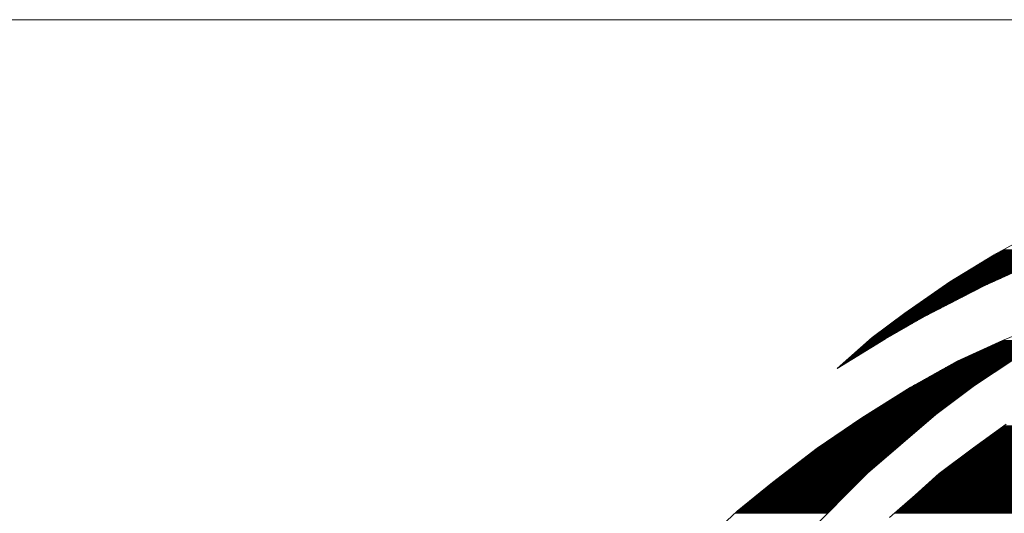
# Paper-space layout 'A4_1_100' of a CAD drawing. Extents: x -5 to 210, y -5 to 292.
# Tile 6 of 30: x 31 to 39, y 32 to 36. Entities that reach past the tile are written whole.
import ezdxf
from ezdxf.enums import TextEntityAlignment as Align

# ---------------------------------------------------------------- set-up
doc = ezdxf.new("R2010")
doc.units = 0
doc.layers.get('0').update_dxf_attribs({"lineweight": 0})
for name, color, linetype, lineweight in [('_Ansichtsfenster', 40, 'Continuous', 0), ('B_TXT_PLK_BLR', 7, 'Continuous', 0), ('B_TXT_PLK_GRD', 7, 'Continuous', 0)]:
    doc.layers.add(name, color=color, linetype=linetype, lineweight=lineweight)
doc.styles.add('Arial', font='arial.ttf')

# ---------------------------------------------------------------- blocks, each defined once
blk = doc.blocks.new('LOGO_MAINOVA_S')
at = {"color": 170, "linetype": 'Continuous'}
for p, q in [((8.619, 12.929), (9.564, 13.445)), ((8.63, 12.935), (9.526, 12.935)), ((8.649, 12.945), (9.554, 12.945)), ((8.669, 12.956), (9.582, 12.956)), ((8.688, 12.966), (9.61, 12.966)), ((8.707, 12.977), (9.639, 12.977)), ((8.727, 12.987), (9.667, 12.987)), ((8.745, 12.998), (9.7, 12.998)), ((8, 12.551), (8.619, 12.929)), ((8.406, 12.799), (9.157, 12.799)), ((8.422, 12.809), (9.186, 12.809)), ((8.44, 12.82), (9.214, 12.82)), ((8.457, 12.83), (9.242, 12.83)), ((8.474, 12.841), (9.271, 12.841)), ((8.492, 12.851), (9.299, 12.851)), ((8.508, 12.862), (9.327, 12.862)), ((8.526, 12.872), (9.356, 12.872)), ((8.543, 12.882), (9.384, 12.882)), ((8.56, 12.893), (9.412, 12.893)), ((8.578, 12.903), (9.441, 12.903)), ((8.594, 12.914), (9.469, 12.914)), ((8.611, 12.924), (9.497, 12.924)), ((8.182, 12.662), (8.85, 12.662)), ((8.199, 12.673), (8.874, 12.673)), ((8.217, 12.683), (8.897, 12.683)), ((8.234, 12.694), (8.921, 12.694)), ((8.25, 12.704), (8.944, 12.704)), ((8.268, 12.715), (8.967, 12.715)), ((8.285, 12.725), (8.99, 12.725)), ((8.302, 12.736), (9.013, 12.736)), ((8.32, 12.746), (9.036, 12.746)), ((8.336, 12.757), (9.059, 12.757)), ((8.354, 12.767), (9.082, 12.767)), ((8.371, 12.778), (9.105, 12.778)), ((8.388, 12.788), (9.129, 12.788)), ((9.124, 12.786), (8.49, 12.499)), ((7.372, 12.112), (8, 12.551)), ((7.964, 12.526), (8.549, 12.526)), ((7.979, 12.536), (8.572, 12.536)), ((7.994, 12.547), (8.596, 12.547)), ((8.01, 12.557), (8.62, 12.557)), ((8.027, 12.568), (8.643, 12.568)), ((8.045, 12.578), (8.666, 12.578)), ((8.062, 12.589), (8.689, 12.589)), ((8.078, 12.599), (8.712, 12.599)), ((8.096, 12.61), (8.735, 12.61)), ((8.113, 12.62), (8.758, 12.62)), ((8.131, 12.631), (8.781, 12.631)), ((8.148, 12.641), (8.804, 12.641)), ((8.164, 12.652), (8.827, 12.652)), ((8.49, 12.499), (7.631, 12.056)), ((7.754, 12.379), (8.258, 12.379)), ((7.769, 12.39), (8.278, 12.39)), ((7.784, 12.4), (8.299, 12.4)), ((7.799, 12.411), (8.319, 12.411)), ((7.814, 12.421), (8.339, 12.421)), ((7.829, 12.432), (8.36, 12.432)), ((7.844, 12.442), (8.379, 12.442)), ((7.859, 12.453), (8.4, 12.453)), ((7.874, 12.463), (8.42, 12.463)), ((7.889, 12.474), (8.44, 12.474)), ((7.904, 12.484), (8.461, 12.484)), ((7.919, 12.495), (8.481, 12.495)), ((7.934, 12.505), (8.503, 12.505)), ((7.948, 12.515), (8.526, 12.515)), ((7.559, 12.243), (7.993, 12.243)), ((7.574, 12.253), (8.013, 12.253)), ((7.589, 12.264), (8.033, 12.264)), ((7.605, 12.274), (8.054, 12.274)), ((7.619, 12.285), (8.074, 12.285)), ((7.634, 12.295), (8.094, 12.295)), ((7.649, 12.306), (8.115, 12.306)), ((7.664, 12.316), (8.135, 12.316)), ((7.679, 12.327), (8.156, 12.327)), ((7.694, 12.337), (8.176, 12.337)), ((7.709, 12.348), (8.197, 12.348)), ((7.724, 12.358), (8.217, 12.358)), ((7.739, 12.369), (8.237, 12.369)), ((6.918, 11.771), (7.372, 12.112)), ((7.364, 12.107), (7.728, 12.107)), ((7.379, 12.117), (7.749, 12.117)), ((7.394, 12.128), (7.769, 12.128)), ((7.41, 12.138), (7.789, 12.138)), ((7.424, 12.148), (7.81, 12.148)), ((7.439, 12.159), (7.83, 12.159)), ((7.455, 12.169), (7.851, 12.169)), ((7.469, 12.18), (7.871, 12.18)), ((7.484, 12.19), (7.891, 12.19)), ((7.5, 12.201), (7.912, 12.201)), ((7.514, 12.211), (7.932, 12.211)), ((7.529, 12.222), (7.953, 12.222)), ((7.544, 12.232), (7.973, 12.232)), ((7.631, 12.056), (7.102, 11.754)), ((7.183, 11.97), (7.481, 11.97)), ((7.197, 11.981), (7.499, 11.981)), ((7.211, 11.991), (7.518, 11.991)), ((7.225, 12.002), (7.535, 12.002)), ((7.239, 12.012), (7.554, 12.012)), ((7.253, 12.023), (7.572, 12.023)), ((7.267, 12.033), (7.591, 12.033)), ((7.281, 12.044), (7.609, 12.044)), ((7.295, 12.054), (7.628, 12.054)), ((7.309, 12.065), (7.648, 12.065)), ((7.322, 12.075), (7.667, 12.075)), ((7.337, 12.086), (7.687, 12.086)), ((7.351, 12.096), (7.708, 12.096)), ((9.369, 11.99), (8.738, 11.729)), ((7.002, 11.834), (7.242, 11.834)), ((7.015, 11.844), (7.261, 11.844)), ((7.03, 11.855), (7.278, 11.855)), ((7.044, 11.865), (7.297, 11.865)), ((7.057, 11.876), (7.315, 11.876)), ((7.072, 11.886), (7.334, 11.886)), ((7.085, 11.897), (7.352, 11.897)), ((7.099, 11.907), (7.371, 11.907)), ((7.114, 11.918), (7.389, 11.918)), ((7.127, 11.928), (7.407, 11.928)), ((7.141, 11.939), (7.425, 11.939)), ((7.155, 11.949), (7.444, 11.949)), ((7.169, 11.96), (7.462, 11.96)), ((6.426, 11.338), (6.918, 11.771)), ((7.102, 11.754), (6.426, 11.338)), ((6.835, 11.698), (7.01, 11.698)), ((6.846, 11.708), (7.028, 11.708)), ((6.858, 11.719), (7.045, 11.719)), ((6.871, 11.729), (7.061, 11.729)), ((6.882, 11.74), (7.078, 11.74)), ((6.894, 11.75), (7.096, 11.75)), ((6.906, 11.761), (7.114, 11.761)), ((6.918, 11.771), (7.132, 11.771)), ((6.931, 11.781), (7.151, 11.781)), ((6.946, 11.792), (7.168, 11.792)), ((6.96, 11.802), (7.187, 11.802)), ((6.973, 11.813), (7.205, 11.813)), ((6.988, 11.823), (7.224, 11.823)), ((8.738, 11.729), (8.105, 11.442)), ((8.669, 11.698), (9.264, 11.698)), ((8.692, 11.708), (9.281, 11.708)), ((8.715, 11.719), (9.298, 11.719)), ((8.738, 11.729), (9.314, 11.729)), ((6.68, 11.561), (6.789, 11.561)), ((6.691, 11.572), (6.806, 11.572)), ((6.704, 11.582), (6.823, 11.582)), ((6.715, 11.593), (6.84, 11.593)), ((6.727, 11.603), (6.857, 11.603)), ((6.739, 11.614), (6.874, 11.614)), ((6.751, 11.624), (6.891, 11.624)), ((6.763, 11.635), (6.908, 11.635)), ((6.775, 11.645), (6.925, 11.645)), ((6.787, 11.656), (6.942, 11.656)), ((6.798, 11.666), (6.96, 11.666)), ((6.811, 11.677), (6.976, 11.677)), ((6.822, 11.687), (6.993, 11.687)), ((8.368, 11.561), (9.047, 11.561)), ((8.391, 11.572), (9.064, 11.572)), ((8.414, 11.582), (9.081, 11.582)), ((8.437, 11.593), (9.098, 11.593)), ((8.46, 11.603), (9.113, 11.603)), ((8.484, 11.614), (9.13, 11.614)), ((8.507, 11.624), (9.147, 11.624)), ((8.53, 11.635), (9.164, 11.635)), ((8.554, 11.645), (9.181, 11.645)), ((8.577, 11.656), (9.197, 11.656)), ((8.6, 11.666), (9.214, 11.666)), ((8.623, 11.677), (9.231, 11.677)), ((8.646, 11.687), (9.248, 11.687)), ((6.524, 11.425), (6.567, 11.425)), ((6.537, 11.435), (6.584, 11.435)), ((6.549, 11.446), (6.601, 11.446)), ((6.56, 11.456), (6.619, 11.456)), ((6.573, 11.467), (6.636, 11.467)), ((6.584, 11.477), (6.652, 11.477)), ((6.596, 11.488), (6.669, 11.488)), ((6.608, 11.498), (6.687, 11.498)), ((6.62, 11.509), (6.704, 11.509)), ((6.631, 11.519), (6.721, 11.519)), ((6.644, 11.53), (6.737, 11.53)), ((6.656, 11.54), (6.755, 11.54)), ((6.668, 11.551), (6.772, 11.551)), ((8.105, 11.442), (7.446, 11.075)), ((8.074, 11.425), (8.833, 11.425)), ((8.093, 11.435), (8.849, 11.435)), ((8.114, 11.446), (8.865, 11.446)), ((8.137, 11.456), (8.881, 11.456)), ((8.16, 11.467), (8.897, 11.467)), ((8.183, 11.477), (8.914, 11.477)), ((8.206, 11.488), (8.93, 11.488)), ((8.229, 11.498), (8.947, 11.498)), ((8.253, 11.509), (8.964, 11.509)), ((8.276, 11.519), (8.98, 11.519)), ((8.299, 11.53), (8.997, 11.53)), ((8.322, 11.54), (9.014, 11.54)), ((8.344, 11.1), (8.895, 11.466)), ((8.345, 11.551), (9.031, 11.551)), ((6.429, 11.341), (6.431, 11.341)), ((6.442, 11.352), (6.448, 11.352)), ((6.453, 11.362), (6.465, 11.362)), ((6.465, 11.373), (6.483, 11.373)), ((6.477, 11.383), (6.499, 11.383)), ((6.489, 11.393), (6.516, 11.393)), ((6.501, 11.404), (6.533, 11.404)), ((6.513, 11.414), (6.551, 11.414)), ((7.83, 11.289), (8.628, 11.289)), ((7.849, 11.299), (8.644, 11.299)), ((7.868, 11.31), (8.659, 11.31)), ((7.887, 11.32), (8.676, 11.32)), ((7.905, 11.331), (8.692, 11.331)), ((7.924, 11.341), (8.708, 11.341)), ((7.943, 11.352), (8.723, 11.352)), ((7.962, 11.362), (8.739, 11.362)), ((7.981, 11.373), (8.755, 11.373)), ((8, 11.383), (8.771, 11.383)), ((8.018, 11.393), (8.786, 11.393)), ((8.037, 11.404), (8.802, 11.404)), ((8.055, 11.414), (8.818, 11.414)), ((7.567, 11.142), (8.407, 11.142)), ((7.586, 11.152), (8.422, 11.152)), ((7.605, 11.163), (8.438, 11.163)), ((7.623, 11.173), (8.455, 11.173)), ((7.642, 11.184), (8.471, 11.184)), ((7.661, 11.194), (8.486, 11.194)), ((7.679, 11.205), (8.502, 11.205)), ((7.698, 11.215), (8.518, 11.215)), ((7.717, 11.226), (8.534, 11.226)), ((7.736, 11.236), (8.549, 11.236)), ((7.754, 11.247), (8.565, 11.247)), ((7.773, 11.257), (8.581, 11.257)), ((7.792, 11.268), (8.596, 11.268)), ((7.811, 11.278), (8.612, 11.278)), ((7.446, 11.075), (6.77, 10.65)), ((7.336, 11.006), (8.218, 11.006)), ((7.353, 11.016), (8.232, 11.016)), ((7.37, 11.026), (8.246, 11.026)), ((7.386, 11.037), (8.26, 11.037)), ((7.403, 11.047), (8.274, 11.047)), ((7.42, 11.058), (8.288, 11.058)), ((7.436, 11.068), (8.302, 11.068)), ((7.454, 11.079), (8.315, 11.079)), ((7.472, 11.089), (8.33, 11.089)), ((7.491, 11.1), (8.344, 11.1)), ((7.51, 11.11), (8.36, 11.11)), ((7.529, 11.121), (8.375, 11.121)), ((7.548, 11.131), (8.391, 11.131)), ((7.804, 10.695), (8.344, 11.1)), ((7.119, 10.869), (8.036, 10.869)), ((7.136, 10.88), (8.05, 10.88)), ((7.153, 10.89), (8.064, 10.89)), ((7.169, 10.901), (8.078, 10.901)), ((7.186, 10.911), (8.092, 10.911)), ((7.202, 10.922), (8.106, 10.922)), ((7.219, 10.932), (8.12, 10.932)), ((7.235, 10.943), (8.134, 10.943)), ((7.252, 10.953), (8.148, 10.953)), ((7.269, 10.964), (8.162, 10.964)), ((7.286, 10.974), (8.176, 10.974)), ((7.303, 10.985), (8.19, 10.985)), ((7.319, 10.995), (8.204, 10.995)), ((6.902, 10.733), (7.854, 10.733)), ((6.919, 10.743), (7.868, 10.743)), ((6.936, 10.754), (7.882, 10.754)), ((6.952, 10.764), (7.896, 10.764)), ((6.969, 10.775), (7.91, 10.775)), ((6.985, 10.785), (7.924, 10.785)), ((7.002, 10.796), (7.938, 10.796)), ((7.018, 10.806), (7.952, 10.806)), ((7.035, 10.817), (7.966, 10.817)), ((7.052, 10.827), (7.98, 10.827)), ((7.069, 10.838), (7.994, 10.838)), ((7.085, 10.848), (8.008, 10.848)), ((7.102, 10.859), (8.022, 10.859)), ((6.77, 10.65), (6.146, 10.227)), ((6.691, 10.597), (7.688, 10.597)), ((6.706, 10.607), (7.701, 10.607)), ((6.722, 10.618), (7.714, 10.618)), ((6.737, 10.628), (7.725, 10.628)), ((6.753, 10.639), (7.738, 10.639)), ((6.769, 10.649), (7.75, 10.649)), ((6.785, 10.659), (7.762, 10.659)), ((6.801, 10.67), (7.774, 10.67)), ((6.818, 10.68), (7.787, 10.68)), ((6.835, 10.691), (7.799, 10.691)), ((6.852, 10.701), (7.812, 10.701)), ((6.853, 9.879), (7.804, 10.695)), ((6.868, 10.712), (7.826, 10.712)), ((6.885, 10.722), (7.84, 10.722)), ((6.49, 10.46), (7.53, 10.46)), ((6.506, 10.471), (7.543, 10.471)), ((6.52, 10.481), (7.554, 10.481)), ((6.536, 10.492), (7.567, 10.492)), ((6.552, 10.502), (7.578, 10.502)), ((6.567, 10.513), (7.591, 10.513)), ((6.582, 10.523), (7.603, 10.523)), ((6.598, 10.534), (7.615, 10.534)), ((6.614, 10.544), (7.628, 10.544)), ((6.629, 10.555), (7.64, 10.555)), ((6.644, 10.565), (7.652, 10.565)), ((6.66, 10.576), (7.664, 10.576)), ((6.675, 10.586), (7.677, 10.586)), ((6.289, 10.324), (7.371, 10.324)), ((6.304, 10.334), (7.383, 10.334)), ((6.319, 10.345), (7.396, 10.345)), ((6.335, 10.355), (7.407, 10.355)), ((6.35, 10.366), (7.42, 10.366)), ((6.366, 10.376), (7.433, 10.376)), ((6.381, 10.387), (7.444, 10.387)), ((6.397, 10.397), (7.457, 10.397)), ((6.412, 10.408), (7.469, 10.408)), ((6.428, 10.418), (7.481, 10.418)), ((6.443, 10.429), (7.493, 10.429)), ((6.458, 10.439), (7.506, 10.439)), ((6.474, 10.45), (7.518, 10.45)), ((6.146, 10.227), (5.523, 9.747)), ((6.095, 10.188), (7.212, 10.188)), ((6.108, 10.198), (7.224, 10.198)), ((6.122, 10.209), (7.236, 10.209)), ((6.135, 10.219), (7.249, 10.219)), ((6.149, 10.23), (7.261, 10.23)), ((6.165, 10.24), (7.273, 10.24)), ((6.18, 10.251), (7.286, 10.251)), ((6.195, 10.261), (7.297, 10.261)), ((6.211, 10.272), (7.31, 10.272)), ((6.227, 10.282), (7.322, 10.282)), ((6.242, 10.292), (7.334, 10.292)), ((6.257, 10.303), (7.347, 10.303)), ((6.273, 10.313), (7.359, 10.313)), ((5.904, 10.041), (7.041, 10.041)), ((5.917, 10.051), (7.053, 10.051)), ((5.931, 10.062), (7.066, 10.062)), ((5.945, 10.072), (7.078, 10.072)), ((5.958, 10.083), (7.09, 10.083)), ((5.972, 10.093), (7.102, 10.093)), ((5.986, 10.104), (7.114, 10.104)), ((5.999, 10.114), (7.126, 10.114)), ((6.013, 10.125), (7.139, 10.125)), ((6.026, 10.135), (7.151, 10.135)), ((6.04, 10.146), (7.163, 10.146)), ((6.054, 10.156), (7.176, 10.156)), ((6.067, 10.167), (7.187, 10.167)), ((6.081, 10.177), (7.2, 10.177)), ((5.728, 9.905), (6.882, 9.905)), ((5.741, 9.915), (6.895, 9.915)), ((5.754, 9.925), (6.906, 9.925)), ((5.767, 9.936), (6.919, 9.936)), ((5.781, 9.946), (6.931, 9.946)), ((5.795, 9.957), (6.943, 9.957)), ((5.808, 9.967), (6.955, 9.967)), ((5.822, 9.978), (6.968, 9.978)), ((5.836, 9.988), (6.98, 9.988)), ((5.849, 9.999), (6.992, 9.999)), ((5.863, 10.009), (7.005, 10.009)), ((5.876, 10.02), (7.016, 10.02)), ((5.89, 10.03), (7.029, 10.03)), ((5.55, 9.768), (6.743, 9.768)), ((5.564, 9.779), (6.753, 9.779)), ((5.578, 9.789), (6.764, 9.789)), ((5.591, 9.8), (6.774, 9.8)), ((5.605, 9.81), (6.783, 9.81)), ((5.619, 9.821), (6.794, 9.821)), ((5.632, 9.831), (6.804, 9.831)), ((5.646, 9.842), (6.815, 9.842)), ((5.659, 9.852), (6.825, 9.852)), ((5.673, 9.863), (6.836, 9.863)), ((5.687, 9.873), (6.846, 9.873)), ((5.7, 9.884), (6.858, 9.884)), ((5.714, 9.894), (6.869, 9.894)), ((5.996, 9.016), (6.853, 9.879)), ((5.523, 9.747), (5.03, 9.347)), ((5.382, 9.632), (6.607, 9.632)), ((5.394, 9.642), (6.618, 9.642)), ((5.407, 9.653), (6.628, 9.653)), ((5.42, 9.663), (6.639, 9.663)), ((5.433, 9.674), (6.648, 9.674)), ((5.446, 9.684), (6.659, 9.684)), ((5.458, 9.695), (6.669, 9.695)), ((5.472, 9.705), (6.68, 9.705)), ((5.484, 9.716), (6.69, 9.716)), ((5.497, 9.726), (6.701, 9.726)), ((5.511, 9.737), (6.711, 9.737)), ((5.523, 9.747), (6.722, 9.747)), ((5.537, 9.758), (6.732, 9.758)), ((5.214, 9.496), (6.472, 9.496)), ((5.226, 9.506), (6.483, 9.506)), ((5.239, 9.517), (6.493, 9.517)), ((5.253, 9.527), (6.502, 9.527)), ((5.265, 9.538), (6.513, 9.538)), ((5.278, 9.548), (6.523, 9.548)), ((5.291, 9.558), (6.534, 9.558)), ((5.304, 9.569), (6.544, 9.569)), ((5.317, 9.579), (6.555, 9.579)), ((5.329, 9.59), (6.565, 9.59)), ((5.343, 9.6), (6.576, 9.6)), ((5.355, 9.611), (6.586, 9.611)), ((5.368, 9.621), (6.597, 9.621)), ((5.046, 9.359), (6.337, 9.359)), ((5.059, 9.37), (6.347, 9.37)), ((5.071, 9.38), (6.357, 9.38)), ((5.085, 9.391), (6.367, 9.391)), ((5.097, 9.401), (6.378, 9.401)), ((5.11, 9.412), (6.388, 9.412)), ((5.124, 9.422), (6.399, 9.422)), ((5.136, 9.433), (6.409, 9.433)), ((5.149, 9.443), (6.42, 9.443)), ((5.161, 9.454), (6.43, 9.454)), ((5.175, 9.464), (6.441, 9.464)), ((5.188, 9.475), (6.451, 9.475)), ((5.2, 9.485), (6.462, 9.485)), ((5.03, 9.347), (4.491, 8.844)), ((4.999, 9.317), (6.295, 9.317)), ((5.01, 9.328), (6.305, 9.328)), ((5.021, 9.338), (6.316, 9.338)), ((5.032, 9.349), (6.326, 9.349))]:
    blk.add_line(p, q, dxfattribs=at)
at = {"color": 240, "linetype": 'Continuous'}
for p, q in [((8.331, 10.23), (8.79, 10.564)), ((8.639, 10.454), (12.274, 10.454)), ((8.654, 10.464), (12.274, 10.464)), ((8.668, 10.475), (12.274, 10.475)), ((8.682, 10.485), (12.274, 10.485)), ((8.697, 10.496), (12.274, 10.496)), ((8.711, 10.506), (12.274, 10.506)), ((8.725, 10.517), (12.274, 10.517)), ((8.74, 10.527), (12.274, 10.527)), ((8.755, 10.538), (12.274, 10.538)), ((8.452, 10.318), (12.262, 10.318)), ((8.466, 10.328), (12.263, 10.328)), ((8.481, 10.339), (12.264, 10.339)), ((8.496, 10.349), (12.265, 10.349)), ((8.509, 10.36), (12.267, 10.36)), ((8.524, 10.37), (12.268, 10.37)), ((8.539, 10.381), (12.269, 10.381)), ((8.552, 10.391), (12.27, 10.391)), ((8.567, 10.402), (12.271, 10.402)), ((8.582, 10.412), (12.272, 10.412)), ((8.596, 10.423), (12.273, 10.423)), ((8.61, 10.433), (12.274, 10.433)), ((8.625, 10.443), (12.274, 10.443)), ((7.85, 9.871), (8.331, 10.23)), ((8.266, 10.181), (12.248, 10.181)), ((8.281, 10.192), (12.249, 10.192)), ((8.295, 10.202), (12.25, 10.202)), ((8.309, 10.213), (12.251, 10.213)), ((8.323, 10.223), (12.253, 10.223)), ((8.336, 10.234), (12.254, 10.234)), ((8.351, 10.244), (12.255, 10.244)), ((8.366, 10.255), (12.256, 10.255)), ((8.38, 10.265), (12.257, 10.265)), ((8.394, 10.276), (12.258, 10.276)), ((8.409, 10.286), (12.259, 10.286)), ((8.423, 10.297), (12.26, 10.297)), ((8.438, 10.307), (12.261, 10.307)), ((8.084, 10.045), (12.234, 10.045)), ((8.097, 10.056), (12.235, 10.056)), ((8.112, 10.066), (12.236, 10.066)), ((8.126, 10.076), (12.237, 10.076)), ((8.139, 10.087), (12.238, 10.087)), ((8.154, 10.097), (12.239, 10.097)), ((8.168, 10.108), (12.24, 10.108)), ((8.182, 10.118), (12.241, 10.118)), ((8.196, 10.129), (12.242, 10.129)), ((8.211, 10.139), (12.243, 10.139)), ((8.224, 10.15), (12.245, 10.15)), ((8.238, 10.16), (12.246, 10.16)), ((8.253, 10.171), (12.247, 10.171)), ((7.9, 9.909), (12.204, 9.909)), ((7.915, 9.919), (12.207, 9.919)), ((7.929, 9.93), (12.209, 9.93)), ((7.943, 9.94), (12.212, 9.94)), ((7.957, 9.951), (12.215, 9.951)), ((7.97, 9.961), (12.218, 9.961)), ((7.985, 9.972), (12.22, 9.972)), ((7.999, 9.982), (12.224, 9.982)), ((8.013, 9.993), (12.227, 9.993)), ((8.027, 10.003), (12.229, 10.003)), ((8.042, 10.014), (12.231, 10.014)), ((8.055, 10.024), (12.232, 10.024)), ((8.069, 10.035), (12.233, 10.035)), ((7.518, 9.571), (7.85, 9.871)), ((7.741, 9.772), (12.167, 9.772)), ((7.752, 9.783), (12.169, 9.783)), ((7.764, 9.793), (12.172, 9.793)), ((7.775, 9.804), (12.175, 9.804)), ((7.787, 9.814), (12.177, 9.814)), ((7.799, 9.825), (12.181, 9.825)), ((7.81, 9.835), (12.184, 9.835)), ((7.822, 9.846), (12.187, 9.846)), ((7.833, 9.856), (12.189, 9.856)), ((7.846, 9.867), (12.192, 9.867)), ((7.858, 9.877), (12.195, 9.877)), ((7.872, 9.888), (12.197, 9.888)), ((7.887, 9.898), (12.2, 9.898)), ((7.59, 9.636), (12.129, 9.636)), ((7.601, 9.647), (12.132, 9.647)), ((7.613, 9.657), (12.135, 9.657)), ((7.624, 9.668), (12.138, 9.668)), ((7.636, 9.678), (12.141, 9.678)), ((7.648, 9.688), (12.144, 9.688)), ((7.659, 9.699), (12.146, 9.699)), ((7.671, 9.709), (12.149, 9.709)), ((7.682, 9.72), (12.152, 9.72)), ((7.694, 9.73), (12.155, 9.73)), ((7.706, 9.741), (12.157, 9.741)), ((7.718, 9.751), (12.161, 9.751)), ((7.729, 9.762), (12.164, 9.762)), ((7.157, 9.256), (7.518, 9.571)), ((7.436, 9.5), (12.092, 9.5)), ((7.447, 9.51), (12.095, 9.51)), ((7.46, 9.521), (12.098, 9.521)), ((7.471, 9.531), (12.101, 9.531)), ((7.484, 9.542), (12.104, 9.542)), ((7.495, 9.552), (12.106, 9.552)), ((7.508, 9.563), (12.109, 9.563)), ((7.52, 9.573), (12.112, 9.573)), ((7.531, 9.584), (12.116, 9.584)), ((7.543, 9.594), (12.118, 9.594)), ((7.554, 9.605), (12.121, 9.605)), ((7.567, 9.615), (12.124, 9.615)), ((7.578, 9.626), (12.126, 9.626)), ((7.279, 9.363), (9.474, 9.363)), ((7.291, 9.374), (9.523, 9.374)), ((7.304, 9.384), (9.574, 9.384)), ((7.315, 9.395), (9.623, 9.395)), ((7.328, 9.405), (9.672, 9.405)), ((7.339, 9.416), (9.722, 9.416)), ((7.352, 9.426), (9.771, 9.426)), ((7.363, 9.437), (9.821, 9.437)), ((7.376, 9.447), (9.887, 9.447)), ((7.387, 9.458), (12.076, 9.458)), ((7.4, 9.468), (12.081, 9.468)), ((7.412, 9.479), (12.085, 9.479)), ((7.424, 9.489), (12.089, 9.489)), ((7.231, 9.321), (9.277, 9.321)), ((7.244, 9.332), (9.326, 9.332)), ((7.255, 9.342), (9.376, 9.342)), ((7.267, 9.353), (9.425, 9.353))]:
    blk.add_line(p, q, dxfattribs=at)
blk = doc.blocks.new('MN PLANSTEMPEL_A4')
blk.add_lwpolyline([(99.0218, -20.6306), (99.0218, 15.3694), (-1.6516, 15.3694), (-1.6516, -20.6306)], close=True)
at = {"layer": 'B_TXT_PLK_BLR', "linetype": 'Continuous', "lineweight": 0, "style": 'Arial'}
for tag, p in [('BAUWERK1_001', (99.4901, 11.93)), ('PLANEBENE1_001', (129.7719, 11.9297)), ('PHASE', (159.9419, 11.9446)), ('PLANEBENE2_001', (129.7719, 8.7183)), ('FACHPLANER', (99.9118, 1.323)), ('ZEICHNUNG', (129.8659, 1.36)), ('PLANART', (159.9833, 1.3302)), ('PLANER_001', (-0.2074, -0.0341)), ('PROJEKT', (-0.1407, -16.5168))]:
    blk.add_attdef(tag, p, '', height=2, dxfattribs=at)
for tag, p in [('BAUWERK2', (99.6388, 10.7446)), ('FACHPLANER', (0, -6.0168))]:
    blk.add_attdef(tag, text='', height=2, dxfattribs=at).set_placement(p, align=Align.TOP_LEFT)
for tag, p in [('FORMAT', (106.1944, -4.8911)), ('MASSTAB', (121.6283, -4.9675)), ('DATUM', (174.231, -4.9689)), ('ZÄHLUNG', (181.5627, -10.6274)), ('STANDORT', (106.5392, -10.8331)), ('GESAMTANLAGE', (121.5691, -10.8331)), ('PLANEBENE', (151.5627, -10.8331)), ('FELDRASTER', (166.5627, -10.8331)), ('LPHASE', (106.5392, -16.8331)), ('FACHPLANER', (121.5691, -16.8331)), ('STATUS', (166.5627, -16.8331)), ('INDEX', (181.5627, -16.8331))]:
    blk.add_attdef(tag, text='', height=2, dxfattribs=at).set_placement(p, align=Align.MIDDLE)

psp = doc.layouts.new('A4_1_100')

# ---------------------------------------------------------------- block references
at = {"layer": '_Ansichtsfenster'}
psp.add_blockref('MN PLANSTEMPEL_A4', (10.7573, 20.618), dxfattribs=at)
at = {"layer": 'B_TXT_PLK_GRD', "xscale": 0.562499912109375, "yscale": 0.562499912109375, "zscale": 0.562499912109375}
psp.add_blockref('LOGO_MAINOVA_S', (33.8351, 26.8678), dxfattribs=at)

doc.saveas('drawing.dxf')
